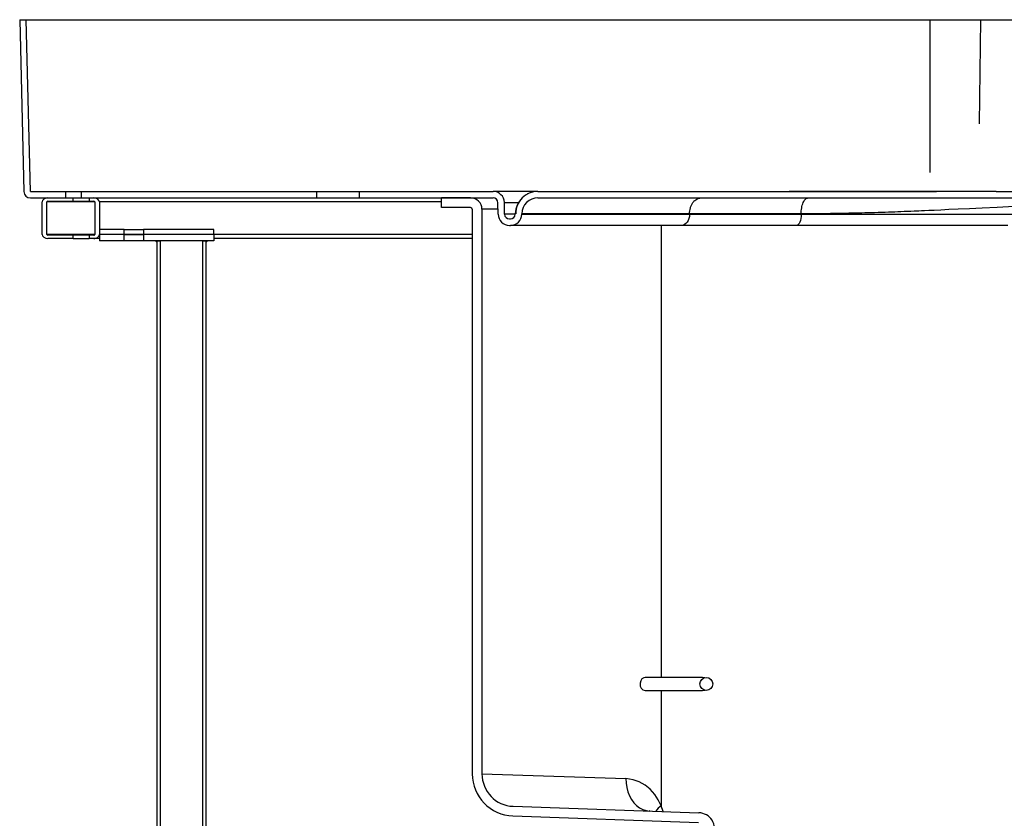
# Model space of a CAD drawing. Header units: millimetres. Extents: x 3813.37 to 3814.5, y 4795.07 to 4797.37.
# Tile 40 of 41: x 3813.37 to 3813.98, y 4796.88 to 4797.37. Entities that reach past the tile are written whole.
import ezdxf

# ---------------------------------------------------------------- set-up
doc = ezdxf.new("R2010")
doc.units = ezdxf.units.MM
doc.layers.add('SANINDUSA', color=3, linetype='Continuous')

msp = doc.modelspace()

# ---------------------------------------------------------------- linework, layer by layer
at = {"layer": 'SANINDUSA'}
for p, q in [((3813.36874, 4797.37155), (3813.37136, 4797.26545)), ((3813.36874, 4797.37155), (3813.37275, 4797.37155)), ((3813.37536, 4797.26555), (3813.37275, 4797.37155)), ((3813.37275, 4797.37155), (3813.9308, 4797.37155)), ((3813.9308, 4797.37155), (3813.9308, 4797.27715)), ((3813.9308, 4797.37155), (3813.96229, 4797.37155)), ((3813.9615, 4797.30726), (3813.96229, 4797.37155)), ((3813.96229, 4797.37155), (3813.99923, 4797.37155)), ((3813.37536, 4797.26555), (3813.39706, 4797.26555)), ((3813.39706, 4797.26555), (3813.39706, 4797.26155)), ((3813.39706, 4797.26555), (3813.4069, 4797.26555)), ((3813.4069, 4797.26155), (3813.4069, 4797.26555)), ((3813.4069, 4797.26555), (3813.55207, 4797.26555)), ((3813.55207, 4797.26555), (3813.55207, 4797.26155)), ((3813.55207, 4797.26555), (3813.5786, 4797.26555)), ((3813.5786, 4797.26155), (3813.5786, 4797.26555)), ((3813.5786, 4797.26555), (3813.66103, 4797.26555)), ((3813.68881, 4797.26555), (3813.93431, 4797.26555)), ((3813.93431, 4797.26555), (3813.93486, 4797.26555)), ((3813.97176, 4797.26555), (3813.97231, 4797.26555)), ((3813.97231, 4797.26555), (3813.99942, 4797.26555)), ((3813.37536, 4797.26155), (3813.39706, 4797.26155)), ((3813.38263, 4797.23905), (3813.38263, 4797.25905)), ((3813.38546, 4797.23905), (3813.38546, 4797.25905)), ((3813.41516, 4797.25905), (3813.38546, 4797.25905)), ((3813.38617, 4797.26155), (3813.40167, 4797.26155)), ((3813.38617, 4797.25955), (3813.40167, 4797.25955)), ((3813.40167, 4797.25955), (3813.40167, 4797.26155)), ((3813.40167, 4797.26155), (3813.40515, 4797.26155)), ((3813.40167, 4797.25955), (3813.41167, 4797.25955)), ((3813.40515, 4797.26155), (3813.4069, 4797.26155)), ((3813.4069, 4797.26155), (3813.55207, 4797.26155)), ((3813.41167, 4797.26155), (3813.41167, 4797.25955)), ((3813.41167, 4797.26155), (3813.41445, 4797.26155)), ((3813.41167, 4797.25955), (3813.41445, 4797.25955)), ((3813.41516, 4797.25905), (3813.41516, 4797.23905)), ((3813.41799, 4797.25905), (3813.41799, 4797.23905)), ((3813.6292, 4797.25905), (3813.41799, 4797.25905)), ((3813.55207, 4797.26155), (3813.5786, 4797.26155)), ((3813.5786, 4797.26155), (3813.66103, 4797.26155)), ((3813.6472, 4797.26155), (3813.6292, 4797.26155)), ((3813.6292, 4797.25555), (3813.6292, 4797.26155)), ((3813.66212, 4797.26134), (3813.66224, 4797.26125)), ((3813.66416, 4797.25142), (3813.66403, 4797.2586)), ((3813.66816, 4797.25149), (3813.66803, 4797.25867)), ((3813.68881, 4797.26155), (3813.97231, 4797.26155)), ((3813.9231, 4797.26155), (3813.9249, 4797.26155)), ((3813.9723, 4797.26155), (3813.97231, 4797.26155)), ((3813.97231, 4797.26155), (3813.99942, 4797.26155)), ((3813.6472, 4797.25555), (3813.6292, 4797.25555)), ((3813.6482, 4797.25455), (3813.6482, 4796.90603)), ((3813.6542, 4797.25455), (3813.6542, 4796.90603)), ((3813.6641, 4797.25455), (3813.6542, 4797.25455)), ((3813.67447, 4797.25149), (3813.66816, 4797.25149)), ((3813.6748, 4797.25149), (3813.67481, 4797.25179)), ((3813.6788, 4797.25142), (3813.67881, 4797.25172)), ((3813.6788, 4797.25142), (3813.78238, 4797.25142)), ((3813.78238, 4797.25142), (3813.78239, 4797.25172)), ((3813.78238, 4797.25142), (3813.85133, 4797.25142)), ((3813.85133, 4797.25142), (3813.85134, 4797.25172)), ((3813.85133, 4797.25142), (3813.98135, 4797.25142)), ((3813.67116, 4797.24855), (3813.6718, 4797.24855)), ((3813.67116, 4797.24455), (3813.6718, 4797.24455)), ((3813.77744, 4797.24455), (3813.6718, 4797.24455)), ((3813.76491, 4797.24455), (3813.76491, 4796.96555)), ((3813.8484, 4797.24455), (3813.77744, 4797.24455)), ((3813.97887, 4797.24455), (3813.8484, 4797.24455)), ((3813.41516, 4797.23905), (3813.38546, 4797.23905)), ((3813.40167, 4797.23855), (3813.38617, 4797.23855)), ((3813.40167, 4797.23655), (3813.40167, 4797.23855)), ((3813.41167, 4797.23855), (3813.40167, 4797.23855)), ((3813.41167, 4797.23855), (3813.41167, 4797.23655)), ((3813.41445, 4797.23855), (3813.41167, 4797.23855)), ((3813.41799, 4797.24205), (3813.41799, 4797.23905)), ((3813.4332, 4797.24205), (3813.41799, 4797.24205)), ((3813.4332, 4797.23905), (3813.41799, 4797.23905)), ((3813.41799, 4797.23905), (3813.41799, 4797.23505)), ((3813.4332, 4797.23905), (3813.41799, 4797.23905)), ((3813.4332, 4797.23905), (3813.4332, 4797.24205)), ((3813.4332, 4797.24205), (3813.4452, 4797.24205)), ((3813.4332, 4797.23905), (3813.4452, 4797.23905)), ((3813.4332, 4797.23505), (3813.4332, 4797.23905)), ((3813.4452, 4797.23905), (3813.4332, 4797.23905)), ((3813.4452, 4797.24205), (3813.4452, 4797.23905)), ((3813.4887, 4797.24205), (3813.4452, 4797.24205)), ((3813.4887, 4797.23905), (3813.4452, 4797.23905)), ((3813.4452, 4797.23905), (3813.4452, 4797.23505)), ((3813.4887, 4797.23905), (3813.4452, 4797.23905)), ((3813.4887, 4797.23905), (3813.4887, 4797.24205)), ((3813.4887, 4797.23905), (3813.4887, 4797.23505)), ((3813.6482, 4797.23905), (3813.4887, 4797.23905)), ((3813.40167, 4797.23655), (3813.38617, 4797.23655)), ((3813.40167, 4797.23655), (3813.41167, 4797.23655)), ((3813.41445, 4797.23655), (3813.41167, 4797.23655)), ((3813.41799, 4797.23655), (3813.41445, 4797.23655)), ((3813.4332, 4797.23505), (3813.41799, 4797.23505)), ((3813.4452, 4797.23505), (3813.4332, 4797.23505)), ((3813.4887, 4797.23505), (3813.4452, 4797.23505)), ((3813.4537, 4797.23405), (3813.4527, 4797.23505)), ((3813.4537, 4797.23505), (3813.4527, 4797.23505)), ((3813.4537, 4797.23405), (3813.4537, 4797.23505)), ((3813.4537, 4795.29805), (3813.4537, 4797.23505)), ((3813.4537, 4797.23505), (3813.4557, 4797.23505)), ((3813.4557, 4795.29805), (3813.4557, 4797.23505)), ((3813.4817, 4797.23505), (3813.4817, 4795.29805)), ((3813.4817, 4797.23505), (3813.4837, 4797.23505)), ((3813.4847, 4797.23505), (3813.4837, 4797.23405)), ((3813.4837, 4797.23505), (3813.4837, 4797.23405)), ((3813.4847, 4797.23505), (3813.4837, 4797.23505)), ((3813.4837, 4797.23505), (3813.4837, 4795.29805)), ((3813.6482, 4797.23655), (3813.4887, 4797.23655)), ((3813.79035, 4796.96555), (3813.75497, 4796.96555)), ((3813.79183, 4796.96539), (3813.79035, 4796.96555)), ((3813.75497, 4796.95755), (3813.79035, 4796.95755)), ((3813.76491, 4796.95755), (3813.76491, 4796.88637)), ((3813.79035, 4796.95755), (3813.79182, 4796.95767)), ((3813.6542, 4796.90603), (3813.74308, 4796.90309)), ((3813.6735, 4796.88604), (3813.78819, 4796.88204)), ((3813.76615, 4796.88281), (3813.76491, 4796.88637)), ((3813.67329, 4796.88005), (3813.78798, 4796.87604))]:
    msp.add_line(p, q, dxfattribs=at)
at = {"layer": 'SANINDUSA', "flags": 128}
for points in [[(3813.68291, 4797.26421), (3813.68238, 4797.26399), (3813.6822, 4797.26387)], [(3813.78238, 4797.25142), (3813.78227, 4797.25008), (3813.78198, 4797.24878), (3813.78152, 4797.24759), (3813.78091, 4797.24655), (3813.78016, 4797.2457), (3813.77931, 4797.24507), (3813.77839, 4797.24468), (3813.77744, 4797.24455)], [(3813.85133, 4797.25142), (3813.85127, 4797.25008), (3813.8511, 4797.24878), (3813.85082, 4797.24759), (3813.85046, 4797.24655), (3813.85001, 4797.2457), (3813.84951, 4797.24507), (3813.84896, 4797.24468), (3813.8484, 4797.24455)], [(3813.75498, 4796.96549), (3813.75414, 4796.96539), (3813.75303, 4796.96465), (3813.75224, 4796.96345), (3813.75189, 4796.96213), (3813.75186, 4796.96155)], [(3813.74308, 4796.90309), (3813.74319, 4796.90029), (3813.7436, 4796.89755), (3813.7443, 4796.89492), (3813.74528, 4796.89244), (3813.74651, 4796.89018), (3813.74798, 4796.88817), (3813.74965, 4796.88645), (3813.7515, 4796.88507), (3813.75348, 4796.88403), (3813.75555, 4796.88337), (3813.75768, 4796.8831)], [(3813.76491, 4796.88637), (3813.76307, 4796.8901), (3813.76086, 4796.89339), (3813.75805, 4796.89651), (3813.75499, 4796.89902), (3813.7513, 4796.90112), (3813.74752, 4796.90246), (3813.74308, 4796.90309)], [(3813.75771, 4796.88313), (3813.75744, 4796.88315), (3813.75738, 4796.88316)]]:
    msp.add_lwpolyline(points, dxfattribs=at)
at = {"layer": 'SANINDUSA'}
msp.add_circle((3813.79276, 4796.96155), 0.004, dxfattribs=at)
for centre, radius, start, end in [((3813.37536, 4797.26555), 0.004, 181.41407, 270), ((3813.66103, 4797.25855), 0.007, 1, 90), ((3813.68881, 4797.25154), 0.014, 90.01128, 178.98872), ((3813.6472, 4797.25455), 0.007, 0, 90), ((3813.66103, 4797.25855), 0.003, 1, 90), ((3813.68817, 4797.2523), 0.01299, 136.36202, 182.23116), ((3813.68881, 4797.25155), 0.01, 90, 179), ((3813.6472, 4797.25455), 0.001, 0, 90), ((3813.67116, 4797.25155), 0.007, 181, 270), ((3813.67116, 4797.25155), 0.003, 181, 270), ((3813.6718, 4797.25155), 0.003, 270, 359), ((3813.6718, 4797.25155), 0.007, 270, 359), ((3813.75548, 4796.96116), 0.00364, 173.84616, 262.04577), ((3813.6742, 4796.90603), 0.026, 180, 268), ((3813.6742, 4796.90603), 0.02, 180, 268), ((3813.77544, 4796.87233), 0.01755, 126.86408, 142.69028), ((3813.78784, 4796.87204), 0.01, 337.11292, 88)]:
    msp.add_arc(centre, radius, start, end, dxfattribs=at)
for centre, major_axis, start_param, end_param in [((3813.38617, 4797.25905), (-0.00354, 0), 4.712389, 6.283185), ((3813.38617, 4797.25905), (-0.000707, 0), 4.712389, 6.283185), ((3813.41445, 4797.25905), (-0.00354, 0), 3.141593, 4.712389), ((3813.41445, 4797.25905), (-0.000707, 0), 3.141593, 4.712389), ((3813.38617, 4797.23905), (-0.00354, 0), 0, 1.570796), ((3813.38617, 4797.23905), (-0.000707, 0), 0, 1.570796), ((3813.41445, 4797.23905), (-0.00354, 0), 1.570796, 3.141593), ((3813.41445, 4797.23905), (-0.000707, 0), 1.570796, 3.141593)]:
    msp.add_ellipse(centre, major_axis=major_axis, ratio=0.707107, start_param=start_param, end_param=end_param, dxfattribs=at)
for points, knots in [([(3813.68881, 4797.26555), (3813.68644, 4797.26555), (3813.68152, 4797.26555), (3813.67542, 4797.26555), (3813.67018, 4797.26555), (3813.66612, 4797.26555), (3813.66319, 4797.26555), (3813.66143, 4797.26555), (3813.66103, 4797.26555), (3813.66103, 4797.26555), (3813.66103, 4797.26555)], [0, 0, 0, 0, 0.133611, 0.277863, 0.421995, 0.566099, 0.710232, 0.854481, 0.998578, 1, 1, 1, 1]), ([(3813.97176, 4797.26555), (3813.93205, 4797.26555), (3813.923, 4797.26555), (3813.90686, 4797.26555), (3813.88656, 4797.26555), (3813.86558, 4797.26555), (3813.85111, 4797.26555), (3813.84388, 4797.26555)], [0, 0, 0, 0, 0.10129, 0.325857, 0.550705, 0.775271, 1, 1, 1, 1]), ([(3813.6686, 4797.25867), (3813.6686, 4797.25867), (3813.6688, 4797.25867), (3813.67025, 4797.25867), (3813.67287, 4797.25867), (3813.6756, 4797.25867), (3813.67691, 4797.25867)], [0, 0, 0, 0, 0.00967, 0.347963, 0.686256, 1, 1, 1, 1]), ([(3813.78239, 4797.25172), (3813.78242, 4797.25233), (3813.78248, 4797.25357), (3813.78289, 4797.2554), (3813.78355, 4797.25716), (3813.78447, 4797.25873), (3813.78559, 4797.26), (3813.78684, 4797.2609), (3813.78815, 4797.26145), (3813.78903, 4797.26152), (3813.78945, 4797.26155)], [0, 0, 0, 0, 0.116705, 0.24024, 0.368789, 0.5, 0.631211, 0.75976, 0.883295, 1, 1, 1, 1]), ([(3813.85134, 4797.25172), (3813.85135, 4797.25233), (3813.85139, 4797.25357), (3813.85163, 4797.2554), (3813.85202, 4797.25716), (3813.85257, 4797.25873), (3813.85324, 4797.26), (3813.85398, 4797.2609), (3813.85476, 4797.26145), (3813.85528, 4797.26152), (3813.85553, 4797.26155)], [0, 0, 0, 0, 0.116705, 0.24024, 0.368789, 0.5, 0.631211, 0.75976, 0.883295, 1, 1, 1, 1]), ([(3813.6793, 4797.25172), (3813.67905, 4797.25172), (3813.67881, 4797.25172), (3813.67881, 4797.25172), (3813.67881, 4797.25172)], [0, 0, 0, 0, 0.988723, 1, 1, 1, 1]), ([(3813.78239, 4797.25172), (3813.77779, 4797.25172), (3813.7686, 4797.25172), (3813.75585, 4797.25172), (3813.74391, 4797.25172), (3813.73289, 4797.25172), (3813.72281, 4797.25172), (3813.7137, 4797.25172), (3813.7056, 4797.25172), (3813.69852, 4797.25172), (3813.69249, 4797.25172), (3813.68753, 4797.25172), (3813.68363, 4797.25172), (3813.68093, 4797.25172), (3813.67951, 4797.25172), (3813.67932, 4797.25172), (3813.6793, 4797.25172)], [0, 0, 0, 0, 0.076133, 0.152266, 0.228399, 0.304532, 0.380665, 0.456799, 0.532932, 0.609065, 0.685198, 0.761331, 0.837464, 0.913597, 0.98973, 1, 1, 1, 1]), ([(3813.98276, 4797.25618), (3813.92351, 4797.25341), (3813.91963, 4797.25324), (3813.91316, 4797.25299), (3813.90499, 4797.2527), (3813.89434, 4797.25236), (3813.88121, 4797.25203), (3813.8661, 4797.25177), (3813.85614, 4797.25174), (3813.85134, 4797.25172)], [0, 0, 0, 0, 0.0512107, 0.1677254, 0.2758811, 0.3953593, 0.6102461, 0.8117879, 1, 1, 1, 1])]:
    msp.add_open_spline(points, degree=3, knots=knots, dxfattribs=at)
msp.add_open_spline([(3813.85134, 4797.25172), (3813.84627, 4797.25172), (3813.83614, 4797.25172), (3813.82165, 4797.25172), (3813.80779, 4797.25172), (3813.79459, 4797.25172), (3813.78645, 4797.25172), (3813.78239, 4797.25172)], degree=3, dxfattribs=at)

doc.saveas('drawing.dxf')
